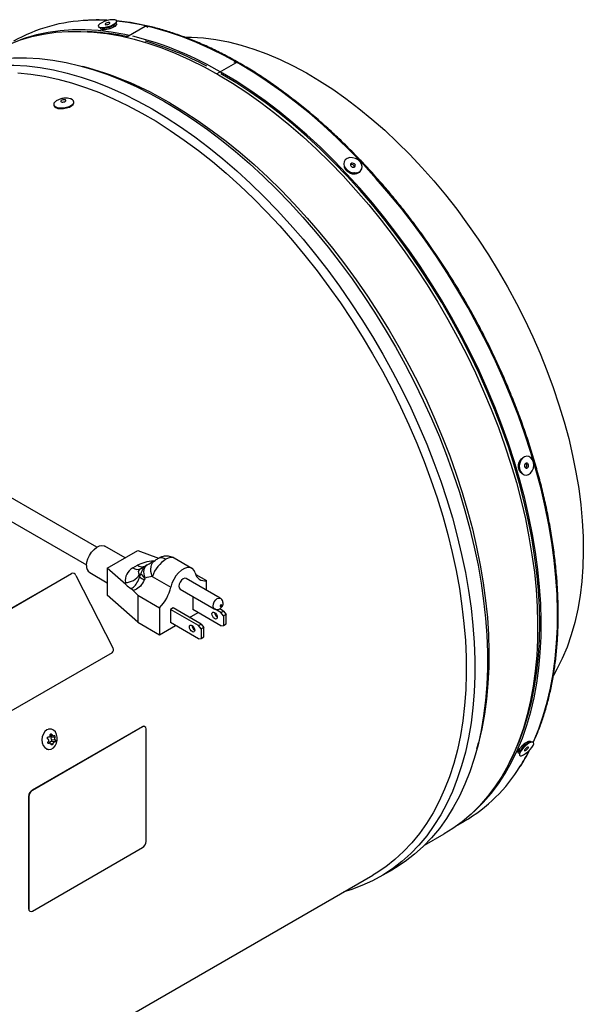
# Model space of a CAD drawing. Extents: x 5 to 297, y -3 to 205.
# Tile 13 of 31: x 98 to 129, y 41 to 96. Entities that reach past the tile are written whole.
import ezdxf

# ---------------------------------------------------------------- set-up
doc = ezdxf.new("R2010")
doc.units = 0
doc.layers.get('0').update_dxf_attribs({"linetype": 'CONTINUOUS'})

msp = doc.modelspace()

# ---------------------------------------------------------------- linework, layer by layer
at = {"color": 7, "linetype": 'CONTINUOUS'}
for p, q in [((102.791, 95.541), (102.952, 95.68)), ((102.867, 95.471), (102.835, 95.579)), ((102.904, 95.462), (102.874, 95.482)), ((103.545, 94.888), (104.611, 95.504)), ((104.782, 95.434), (104.611, 95.504)), ((101.64, 95.184), (101.359, 95.2)), ((102.108, 95.429), (102.318, 95.401)), ((102.26, 95.409), (102.292, 95.3)), ((102.288, 95.313), (102.267, 95.281)), ((108.644, 92.848), (109.686, 93.45)), ((109.686, 93.45), (109.595, 93.487)), ((109.686, 93.45), (109.688, 93.434)), ((101.463, 93.147), (101.129, 93.239)), ((108.946, 92.781), (108.845, 92.84)), ((99.491, 91.099), (99.497, 91.061)), ((100.625, 91.241), (100.619, 91.279)), ((116.095, 87.326), (116.203, 87.3)), ((101.902, 66.303), (89.191, 73.641)), ((88.619, 72.652), (101.331, 65.314)), ((125.694, 71.231), (125.602, 71.148)), ((103.5, 65.711), (102.364, 66.366)), ((102.492, 65.128), (104.209, 66.12)), ((104.209, 66.12), (105.369, 65.682)), ((107.234, 65.12), (106.243, 65.692)), ((102.492, 65.128), (102.492, 63.612)), ((103.533, 64.209), (102.492, 65.128)), ((103.931, 65.141), (104.187, 65.289)), ((104.359, 65.099), (104.721, 65.307)), ((92.698, 60.331), (100.477, 64.821)), ((92.706, 60.334), (100.484, 64.824)), ((100.477, 64.821), (100.496, 64.83)), ((100.477, 64.821), (100.484, 64.824)), ((100.504, 64.833), (100.496, 64.83)), ((100.733, 64.721), (102.811, 60.662)), ((101.507, 64.882), (102.492, 64.314)), ((104.378, 64.82), (104.285, 64.766)), ((104.285, 64.766), (104.305, 64.649)), ((105.015, 64.669), (106.051, 64.071)), ((107.444, 64.777), (108.047, 64.429)), ((103.533, 64.209), (103.514, 64.321)), ((108.823, 63.44), (106.904, 64.548)), ((108.047, 63.887), (108.047, 64.429)), ((104.209, 62.096), (102.492, 63.612)), ((103.945, 63.878), (103.811, 63.99)), ((104.209, 63.612), (105.421, 62.912)), ((104.209, 63.612), (104.209, 62.096)), ((106.565, 63.96), (108.484, 62.852)), ((107.29, 63.541), (107.29, 62.807)), ((105.421, 62.912), (105.421, 61.396)), ((106.179, 62.901), (106.027, 62.813)), ((106.027, 62.813), (106.027, 62.078)), ((107.593, 61.909), (106.027, 62.813)), ((107.744, 61.997), (106.179, 62.901)), ((107.103, 62.367), (107.578, 62.641)), ((108.855, 61.903), (107.29, 62.807)), ((108.855, 62.638), (108.499, 62.844)), ((109.007, 62.726), (108.788, 62.852)), ((108.855, 62.638), (109.007, 62.726)), ((109.007, 62.45), (108.855, 62.638)), ((109.007, 62.726), (109.159, 62.537)), ((109.159, 62.537), (109.007, 62.45)), ((109.007, 62.45), (109.007, 61.917)), ((109.159, 62.004), (109.159, 62.537)), ((104.209, 62.096), (105.421, 61.396)), ((105.421, 61.396), (106.315, 61.912)), ((107.593, 61.174), (106.027, 62.078)), ((107.593, 61.909), (107.744, 61.997)), ((107.744, 61.721), (107.593, 61.909)), ((107.744, 61.997), (107.896, 61.808)), ((107.896, 61.808), (107.744, 61.721)), ((107.896, 61.276), (107.896, 61.808)), ((108.855, 61.903), (109.007, 61.917)), ((109.007, 61.917), (109.159, 62.004)), ((107.744, 61.721), (107.744, 61.188)), ((107.744, 61.188), (107.896, 61.276)), ((107.593, 61.174), (107.744, 61.188)), ((102.757, 60.384), (94.979, 55.894)), ((104.451, 56.241), (98.289, 52.683)), ((104.461, 56.235), (98.299, 52.678)), ((99.328, 56.109), (99.211, 56.122)), ((99.298, 55.75), (99.458, 55.732)), ((104.451, 56.241), (104.461, 56.235)), ((104.604, 56.249), (104.594, 56.255)), ((104.663, 49.819), (104.663, 56.118)), ((99.299, 55.326), (99.165, 55.341)), ((99.192, 55.673), (99.215, 55.671)), ((99.529, 55.389), (99.325, 55.411)), ((99.353, 55.678), (99.556, 55.655)), ((99.369, 55.528), (99.571, 55.506)), ((123.196, 55.012), (123.284, 55.347)), ((126.078, 55.322), (126, 55.404)), ((126.223, 55.372), (126.023, 55.303)), ((126.059, 55.341), (126.075, 55.399)), ((99.094, 54.986), (99.202, 54.974)), ((125.565, 54.991), (125.642, 54.909)), ((125.665, 54.963), (125.584, 54.767)), ((125.01, 54.231), (125.136, 54.482)), ((98.289, 52.683), (98.299, 52.678)), ((98.087, 52.333), (98.097, 52.328)), ((98.087, 52.333), (98.087, 46.034)), ((98.097, 52.328), (98.097, 46.029)), ((122.126, 50.738), (122.482, 50.944)), ((120.252, 49.599), (121.356, 50.236)), ((98.299, 45.912), (104.461, 49.469)), ((117.781, 47.842), (118.488, 48.251)), ((68.855, 19.928), (117.356, 47.927)), ((98.087, 46.034), (98.097, 46.029)), ((98.146, 45.904), (98.157, 45.898))]:
    msp.add_line(p, q, dxfattribs=at)
at = {"color": 8, "linetype": 'CONTINUOUS'}
for p, q in [((99.299, 55.808), (99.391, 55.798)), ((99.174, 55.318), (99.243, 55.311)), ((99.194, 55.674), (99.206, 55.672)), ((99.339, 55.298), (99.444, 55.287))]:
    msp.add_line(p, q, dxfattribs=at)
at = {"color": 7, "linetype": 'CONTINUOUS', "flags": 128}
for points in [[(102.365, 95.442), (102.526, 95.478), (102.684, 95.531), (102.824, 95.596), (102.933, 95.665), (103, 95.732), (103.018, 95.791), (102.985, 95.835), (102.906, 95.862), (102.787, 95.867), (102.64, 95.85), (102.479, 95.813), (102.321, 95.761), (102.181, 95.696), (102.072, 95.627), (102.005, 95.56), (101.987, 95.501), (102.02, 95.457), (102.099, 95.43), (102.218, 95.425), (102.365, 95.442)], [(102.466, 95.592), (102.519, 95.604), (102.57, 95.624), (102.611, 95.646), (102.635, 95.669), (102.639, 95.688), (102.622, 95.701), (102.587, 95.705), (102.539, 95.7), (102.485, 95.687), (102.435, 95.668), (102.394, 95.646), (102.37, 95.623), (102.366, 95.604), (102.383, 95.591), (102.418, 95.587), (102.466, 95.592)], [(96.072, 94.033), (96.428, 94.227), (97.019, 94.503), (97.633, 94.735), (98.269, 94.922), (98.926, 95.063), (99.602, 95.159), (100.297, 95.21), (101.008, 95.214), (101.734, 95.173), (102.474, 95.085), (103.227, 94.953), (103.99, 94.775), (104.763, 94.552), (105.544, 94.284), (106.331, 93.973), (107.123, 93.618), (107.918, 93.221), (108.714, 92.781)], [(103.719, 94.988), (103.47, 95.042), (102.719, 95.174), (101.98, 95.261), (101.255, 95.302), (100.546, 95.298), (99.853, 95.248), (99.178, 95.152), (98.522, 95.011), (97.887, 94.825), (97.634, 94.735)], [(102.318, 95.401), (102.362, 95.398), (102.462, 95.408)], [(106.842, 94.89), (107.206, 94.886), (107.881, 94.844), (108.571, 94.756), (109.272, 94.623), (109.984, 94.443), (110.705, 94.219), (111.433, 93.951), (112.166, 93.639), (112.903, 93.283), (113.643, 92.885), (114.382, 92.446), (115.12, 91.967), (115.856, 91.448), (116.586, 90.892), (117.31, 90.298), (118.026, 89.67), (118.732, 89.007), (119.426, 88.312), (120.108, 87.586), (120.774, 86.832), (121.425, 86.049), (122.058, 85.242), (122.671, 84.411), (123.265, 83.558), (123.836, 82.685), (124.383, 81.795), (124.907, 80.889), (125.404, 79.97), (125.875, 79.039), (126.317, 78.099), (126.73, 77.152), (127.114, 76.201), (127.466, 75.246), (127.787, 74.291), (128.075, 73.338), (128.33, 72.389), (128.552, 71.446), (128.739, 70.512), (128.891, 69.588), (129.009, 68.677), (129.091, 67.781), (129.138, 66.901), (129.149, 66.041), (129.124, 65.201), (129.064, 64.385), (128.968, 63.593), (128.837, 62.828), (128.671, 62.091), (128.471, 61.385), (128.237, 60.71), (127.969, 60.068), (127.668, 59.461), (127.472, 59.114)], [(90.449, 90.787), (90.511, 90.847), (91.003, 91.291), (91.524, 91.692), (92.07, 92.051), (92.642, 92.367), (93.238, 92.639), (93.857, 92.867), (94.498, 93.049), (95.16, 93.187), (95.841, 93.28), (96.539, 93.326), (97.254, 93.327), (97.985, 93.283), (98.729, 93.192), (99.485, 93.057), (100.252, 92.876), (101.029, 92.65), (101.813, 92.38), (102.604, 92.067), (103.399, 91.71), (104.197, 91.31), (104.997, 90.869)], [(92.919, 92.543), (93.349, 92.775), (93.945, 93.047), (94.565, 93.275), (95.205, 93.458), (95.867, 93.595), (96.548, 93.688), (97.246, 93.734), (97.962, 93.736), (98.692, 93.691), (99.436, 93.601), (100.192, 93.465), (100.96, 93.284), (101.736, 93.059), (102.52, 92.789), (103.311, 92.475), (104.106, 92.118), (104.904, 91.718), (105.704, 91.277)], [(97.483, 92.883), (98.217, 92.811), (98.964, 92.695), (99.722, 92.533), (100.491, 92.326), (101.267, 92.075), (102.051, 91.779), (102.839, 91.44), (103.632, 91.059), (104.426, 90.635), (105.221, 90.171), (106.016, 89.666), (106.807, 89.122), (107.594, 88.539), (108.376, 87.92), (109.151, 87.265), (109.916, 86.576), (110.672, 85.853), (111.415, 85.098), (112.146, 84.314), (112.861, 83.501), (113.561, 82.66), (114.243, 81.795), (114.906, 80.905), (115.549, 79.994), (116.171, 79.063), (116.77, 78.113), (117.345, 77.147), (117.895, 76.166), (118.419, 75.173), (118.916, 74.17), (119.385, 73.157), (119.825, 72.139), (120.235, 71.115), (120.614, 70.089), (120.962, 69.063), (121.278, 68.038), (121.56, 67.017), (121.81, 66.001), (122.026, 64.992), (122.208, 63.994), (122.355, 63.006), (122.467, 62.033), (122.544, 61.074), (122.585, 60.133), (122.592, 59.212), (122.563, 58.311), (122.499, 57.433), (122.399, 56.579), (122.265, 55.752), (122.096, 54.952), (121.892, 54.182), (121.655, 53.443), (121.384, 52.736), (121.08, 52.063), (120.743, 51.425), (120.375, 50.824), (119.976, 50.26), (119.547, 49.735), (119.089, 49.249), (118.602, 48.804), (118.087, 48.401), (117.547, 48.04), (117.356, 47.927)], [(108.714, 92.781), (109.511, 92.301), (110.305, 91.781), (111.097, 91.221), (111.884, 90.624), (112.665, 89.99), (113.438, 89.321), (114.201, 88.617), (114.954, 87.881), (115.694, 87.114), (116.42, 86.316), (117.132, 85.491), (117.826, 84.639), (118.502, 83.762), (119.159, 82.862), (119.795, 81.941), (120.409, 81.001), (121, 80.042), (121.566, 79.069), (122.107, 78.081), (122.622, 77.081), (123.108, 76.072), (123.567, 75.055), (123.995, 74.032), (124.394, 73.005), (124.761, 71.977), (125.096, 70.949), (125.399, 69.923), (125.669, 68.902), (125.905, 67.887), (126.107, 66.88), (126.274, 65.884), (126.407, 64.901), (126.504, 63.931), (126.566, 62.978), (126.593, 62.044), (126.584, 61.129), (126.539, 60.236), (126.46, 59.366), (126.345, 58.522), (126.195, 57.706), (126.01, 56.917), (125.791, 56.159), (125.538, 55.433), (125.252, 54.74), (124.933, 54.081), (124.581, 53.458), (124.198, 52.872), (123.785, 52.325), (123.341, 51.817), (122.869, 51.349), (122.368, 50.922), (121.84, 50.538), (121.356, 50.236)], [(122.745, 51.237), (123.073, 51.524), (123.545, 51.991), (123.987, 52.498), (124.4, 53.045), (124.782, 53.629), (125.133, 54.251), (125.451, 54.908), (125.737, 55.6), (125.99, 56.325), (126.208, 57.081), (126.392, 57.868), (126.542, 58.684), (126.657, 59.526), (126.737, 60.393), (126.781, 61.285), (126.79, 62.198), (126.763, 63.131), (126.701, 64.082), (126.604, 65.049), (126.472, 66.031), (126.305, 67.025), (126.103, 68.029), (125.868, 69.042), (125.598, 70.062), (125.296, 71.085), (124.961, 72.111), (124.595, 73.138), (124.197, 74.162), (123.77, 75.183), (123.312, 76.198), (122.827, 77.206), (122.313, 78.203), (121.773, 79.189), (121.208, 80.161), (120.618, 81.117), (120.005, 82.056), (119.371, 82.975), (118.715, 83.873), (118.04, 84.748), (117.347, 85.599), (116.638, 86.422), (115.913, 87.218), (115.174, 87.984), (114.423, 88.719), (113.661, 89.421), (112.889, 90.089), (112.11, 90.722), (111.325, 91.318), (110.535, 91.876), (109.741, 92.395), (108.946, 92.875)], [(125.136, 54.482), (125.28, 54.777), (125.577, 55.46), (125.841, 56.177), (126.07, 56.926), (126.265, 57.707), (126.424, 58.516), (126.549, 59.353), (126.638, 60.217), (126.692, 61.104), (126.71, 62.014), (126.692, 62.945), (126.638, 63.894), (126.549, 64.86), (126.424, 65.842), (126.265, 66.836), (126.07, 67.841), (125.841, 68.855), (125.577, 69.876), (125.28, 70.901), (124.951, 71.93), (124.589, 72.959), (124.195, 73.987), (123.771, 75.011), (123.317, 76.03), (122.834, 77.041), (122.324, 78.042), (121.786, 79.032), (121.222, 80.009), (120.634, 80.969), (120.022, 81.912), (119.388, 82.836), (118.732, 83.739), (118.057, 84.618), (117.364, 85.473), (116.654, 86.301), (115.928, 87.1), (115.188, 87.87), (114.436, 88.609), (113.672, 89.314), (112.899, 89.985), (112.118, 90.621), (111.331, 91.219), (110.539, 91.78), (109.743, 92.301), (108.946, 92.781)], [(99.618, 91.299), (99.572, 91.263), (99.506, 91.184), (99.49, 91.104), (99.523, 91.033), (99.604, 90.975), (99.725, 90.936), (99.875, 90.92), (100.041, 90.927), (100.208, 90.958), (100.362, 91.01), (100.488, 91.077), (100.576, 91.154), (100.618, 91.235), (100.609, 91.311), (100.552, 91.376), (100.45, 91.425), (100.438, 91.429)], [(99.497, 91.061), (99.529, 90.995), (99.61, 90.937), (99.731, 90.898), (99.881, 90.882), (100.047, 90.889), (100.214, 90.92), (100.368, 90.972), (100.494, 91.039), (100.582, 91.116), (100.624, 91.197), (100.625, 91.241)], [(100.059, 91.382), (100.004, 91.375), (99.953, 91.358), (99.915, 91.335), (99.895, 91.309), (99.897, 91.283), (99.919, 91.263), (99.959, 91.25), (100.01, 91.248), (100.065, 91.255), (100.116, 91.272), (100.154, 91.295), (100.174, 91.321), (100.173, 91.347), (100.15, 91.367), (100.111, 91.379), (100.059, 91.382)], [(105.704, 91.277), (106.504, 90.795), (107.302, 90.273), (108.097, 89.712), (108.887, 89.113), (109.672, 88.477), (110.448, 87.807), (111.215, 87.102), (111.972, 86.364), (112.716, 85.595), (113.446, 84.797), (114.161, 83.97), (114.86, 83.116), (115.541, 82.238), (116.202, 81.337), (116.843, 80.414), (117.462, 79.471), (118.058, 78.511), (118.63, 77.535), (119.177, 76.545), (119.697, 75.543), (120.19, 74.53), (120.654, 73.51), (121.09, 72.484), (121.495, 71.453), (121.869, 70.421), (122.211, 69.388), (122.522, 68.357), (122.799, 67.331), (123.043, 66.31), (123.253, 65.297), (123.428, 64.295), (123.569, 63.304), (123.675, 62.327), (123.746, 61.366), (123.781, 60.423), (123.781, 59.499), (123.746, 58.597), (123.675, 57.717), (123.569, 56.863), (123.428, 56.035), (123.253, 55.235), (123.043, 54.464), (122.799, 53.725), (122.522, 53.019), (122.211, 52.346), (121.869, 51.709), (121.495, 51.109), (121.09, 50.546), (120.654, 50.022), (120.19, 49.538), (119.697, 49.095), (119.177, 48.693), (118.63, 48.334), (118.488, 48.251)], [(105.987, 91.207), (106.783, 90.727), (107.578, 90.206), (108.37, 89.647), (109.157, 89.05), (109.938, 88.416), (110.71, 87.746), (111.474, 87.043), (112.226, 86.307), (112.967, 85.539), (113.693, 84.742), (114.404, 83.916), (115.098, 83.065), (115.775, 82.188), (116.432, 81.288), (117.068, 80.367), (117.682, 79.426), (118.273, 78.468), (118.839, 77.494), (119.38, 76.506), (119.894, 75.507), (120.381, 74.498), (120.839, 73.481), (121.268, 72.458), (121.666, 71.431), (122.033, 70.403), (122.369, 69.374), (122.672, 68.349), (122.941, 67.327), (123.177, 66.312), (123.379, 65.306), (123.547, 64.31), (123.679, 63.326), (123.777, 62.357), (123.839, 61.404), (123.865, 60.469), (123.856, 59.554), (123.812, 58.661), (123.732, 57.792), (123.617, 56.948), (123.467, 56.131), (123.284, 55.347)], [(104.997, 90.869), (105.797, 90.387), (106.595, 89.864), (107.39, 89.303), (108.18, 88.705), (108.965, 88.069), (109.741, 87.398), (110.508, 86.693), (111.264, 85.956), (112.009, 85.187), (112.739, 84.388), (113.454, 83.562), (114.153, 82.708), (114.834, 81.83), (115.495, 80.928), (116.136, 80.005), (116.755, 79.063), (117.351, 78.103), (117.923, 77.127), (118.47, 76.137), (118.99, 75.134), (119.483, 74.122), (119.947, 73.102), (120.382, 72.075), (120.788, 71.045), (121.162, 70.012), (121.504, 68.98), (121.815, 67.949), (122.092, 66.923), (122.336, 65.902), (122.546, 64.889), (122.721, 63.887), (122.862, 62.896), (122.968, 61.919), (123.039, 60.958), (123.074, 60.015), (123.074, 59.091), (123.039, 58.188), (122.968, 57.309), (122.862, 56.454), (122.721, 55.626), (122.546, 54.826), (122.336, 54.056), (122.092, 53.317), (121.815, 52.611), (121.504, 51.938), (121.162, 51.301), (120.788, 50.7), (120.382, 50.138), (119.947, 49.614), (119.483, 49.13), (118.99, 48.687), (118.47, 48.285), (117.923, 47.926), (117.351, 47.61), (116.755, 47.338), (116.136, 47.111), (115.732, 46.99)], [(116.112, 87.33), (116.272, 87.287), (116.43, 87.286), (116.571, 87.326), (116.679, 87.404), (116.746, 87.512), (116.764, 87.639), (116.732, 87.774), (116.652, 87.902), (116.533, 88.011), (116.386, 88.091), (116.226, 88.134), (116.068, 88.135), (115.927, 88.095), (115.819, 88.017), (115.752, 87.909), (115.734, 87.781), (115.766, 87.647), (115.846, 87.519), (115.965, 87.41), (116.112, 87.33)], [(116.212, 87.609), (116.266, 87.596), (116.317, 87.601), (116.357, 87.623), (116.382, 87.657), (116.385, 87.7), (116.369, 87.745), (116.333, 87.784), (116.286, 87.812), (116.232, 87.824), (116.181, 87.819), (116.14, 87.798), (116.116, 87.763), (116.112, 87.72), (116.129, 87.676), (116.164, 87.637), (116.212, 87.609)], [(115.971, 87.405), (115.994, 87.385), (116.095, 87.326)], [(125.724, 70.431), (125.836, 70.36), (125.961, 70.34), (126.086, 70.372), (126.201, 70.453), (126.292, 70.575), (126.352, 70.727), (126.375, 70.893), (126.358, 71.057), (126.302, 71.203), (126.215, 71.317), (126.103, 71.388), (125.978, 71.409), (125.852, 71.377), (125.738, 71.296), (125.646, 71.173), (125.586, 71.022), (125.564, 70.856), (125.581, 70.692), (125.636, 70.545), (125.724, 70.431)], [(125.904, 70.756), (125.942, 70.735), (125.984, 70.734), (126.024, 70.755), (126.055, 70.795), (126.074, 70.846), (126.076, 70.901), (126.063, 70.953), (126.035, 70.992), (125.997, 71.014), (125.955, 71.014), (125.915, 70.993), (125.883, 70.954), (125.865, 70.903), (125.862, 70.847), (125.876, 70.796), (125.904, 70.756)], [(101.33, 65.274), (101.349, 65.459), (101.405, 65.655), (101.494, 65.848), (101.611, 66.027), (101.749, 66.181), (101.898, 66.301), (102.05, 66.377), (102.194, 66.406), (102.322, 66.386), (102.364, 66.366)], [(104.611, 64.576), (104.576, 64.697), (104.555, 64.814), (104.548, 64.925), (104.555, 65.028), (104.577, 65.119), (104.612, 65.198), (104.661, 65.261), (104.721, 65.307)], [(105.015, 64.669), (104.967, 64.806), (104.939, 64.945), (104.93, 65.079), (104.941, 65.206), (104.972, 65.322), (105.022, 65.423), (105.089, 65.506), (105.172, 65.568)], [(107.417, 64.859), (107.355, 65.003), (107.257, 65.105), (107.131, 65.159), (106.981, 65.162), (106.818, 65.113), (106.65, 65.016), (106.487, 64.876), (106.338, 64.701), (106.211, 64.501), (106.113, 64.287), (106.051, 64.071)], [(106.904, 64.548), (106.826, 64.563), (106.734, 64.531), (106.642, 64.457), (106.565, 64.352), (106.513, 64.232), (106.494, 64.115), (106.513, 64.02), (106.565, 63.96), (106.565, 63.96)], [(108.893, 63.051), (108.89, 63.066), (108.882, 63.076), (108.87, 63.078), (108.855, 63.073), (108.841, 63.061), (108.829, 63.045), (108.82, 63.026), (108.818, 63.007), (108.82, 62.992), (108.829, 62.983), (108.841, 62.98), (108.855, 62.985), (108.87, 62.997), (108.882, 63.014), (108.89, 63.033), (108.893, 63.051)], [(108.35, 62.562), (108.362, 62.623), (108.395, 62.661), (108.444, 62.67), (108.502, 62.65), (108.56, 62.603), (108.609, 62.537), (108.642, 62.461), (108.653, 62.387), (108.642, 62.327), (108.609, 62.289), (108.56, 62.28), (108.502, 62.3), (108.444, 62.347), (108.395, 62.413), (108.362, 62.489), (108.35, 62.562)], [(107.088, 61.834), (107.099, 61.894), (107.132, 61.932), (107.181, 61.941), (107.239, 61.921), (107.297, 61.874), (107.346, 61.808), (107.379, 61.732), (107.391, 61.659), (107.379, 61.598), (107.346, 61.56), (107.297, 61.551), (107.239, 61.571), (107.181, 61.618), (107.132, 61.684), (107.099, 61.76), (107.088, 61.834)], [(99.693, 55.654), (99.656, 55.814), (99.585, 55.949), (99.486, 56.049), (99.367, 56.103), (99.239, 56.107), (99.113, 56.061), (99.001, 55.969), (98.912, 55.839), (98.855, 55.683), (98.834, 55.514), (98.851, 55.347), (98.905, 55.198), (98.991, 55.079), (99.102, 55.001), (99.227, 54.972), (99.355, 54.993), (99.475, 55.063), (99.577, 55.175), (99.651, 55.32), (99.691, 55.484), (99.693, 55.654)], [(125.571, 54.645), (125.614, 54.614), (125.692, 54.621), (125.797, 54.665), (125.919, 54.742), (126.046, 54.843), (126.165, 54.961), (126.265, 55.082), (126.337, 55.195), (126.372, 55.289), (126.368, 55.355), (126.324, 55.386), (126.246, 55.38), (126.141, 55.336), (126.019, 55.259), (125.893, 55.157), (125.773, 55.04), (125.673, 54.919), (125.602, 54.805), (125.567, 54.711), (125.571, 54.645)], [(125.863, 54.906), (125.879, 54.897), (125.909, 54.904), (125.947, 54.925), (125.99, 54.959), (126.029, 54.998), (126.059, 55.038), (126.075, 55.072), (126.075, 55.095), (126.06, 55.104), (126.03, 55.097), (125.991, 55.075), (125.949, 55.042), (125.91, 55.003), (125.88, 54.963), (125.863, 54.929), (125.863, 54.906)]]:
    msp.add_lwpolyline(points, dxfattribs=at)
at = {"color": 8, "linetype": 'CONTINUOUS', "flags": 128}
for points in [[(109.866, 93.405), (109.071, 93.844), (108.277, 94.24), (107.487, 94.595), (106.702, 94.905), (105.923, 95.172), (105.151, 95.395), (104.389, 95.572), (103.638, 95.705), (103.018, 95.781)], [(126.344, 55.379), (126.371, 55.439), (126.656, 56.131), (126.909, 56.856), (127.127, 57.612), (127.312, 58.399), (127.461, 59.214), (127.576, 60.056), (127.656, 60.924), (127.7, 61.815), (127.709, 62.728), (127.682, 63.661), (127.62, 64.612), (127.523, 65.58), (127.391, 66.561), (127.224, 67.556), (127.022, 68.56), (126.787, 69.573), (126.518, 70.592), (126.215, 71.616), (125.881, 72.642), (125.514, 73.668), (125.117, 74.693), (124.689, 75.714), (124.232, 76.729), (123.746, 77.736), (123.232, 78.734), (122.693, 79.72), (122.127, 80.692), (121.538, 81.648), (120.925, 82.587), (120.29, 83.506), (119.634, 84.404), (118.959, 85.279), (118.266, 86.129), (117.557, 86.953), (116.832, 87.749), (116.093, 88.515), (115.342, 89.25), (114.58, 89.952), (113.809, 90.62), (113.03, 91.252), (112.244, 91.848), (111.454, 92.407), (110.661, 92.926), (109.866, 93.405)], [(108.484, 62.852), (108.484, 62.852), (108.432, 62.912), (108.414, 63.007), (108.432, 63.124), (108.484, 63.244), (108.562, 63.349), (108.653, 63.423), (108.745, 63.455), (108.823, 63.44), (108.824, 63.439)]]:
    msp.add_lwpolyline(points, dxfattribs=at)
at = {"color": 7, "linetype": 'CONTINUOUS'}
for centre, radius, start, end in [((101.693, 86.845), 8.986, 91.8247, 119.6433), ((102.366, 96.117), 0.716, 277.7708, 306.4286), ((100.878, 82.266), 12.941, 77.8738, 86.6242), ((99.449, 76.928), 18.561, 59.2235, 76.0402), ((99.426, 76.898), 18.507, 62.1957, 73.7393), ((96.149, 74.51), 19.38, 59.4952, 74.0871), ((116.192, 87.584), 0.161, 11.6395, 119.6789), ((125.943, 70.877), 0.388, 155.2414, 193.4543), ((125.832, 70.888), 0.16, 300.0033, 48.6925), ((105.522, 65.275), 0.431, 54.3818, 114.314), ((101.739, 65.223), 0.413, 172.8913, 235.7966), ((104.182, 65.492), 0.431, 234.3818, 294.314), ((104.438, 65.639), 0.431, 234.3818, 294.314), ((105.091, 64.683), 0.726, 120.6659, 169.1378), ((100.56, 64.654), 0.186, 21.2032, 113.9207), ((103.485, 65.262), 0.941, 271.7639, 328.238), ((105.041, 65.439), 1.08, 227.0598, 243.7654), ((105.024, 65.205), 0.752, 210.8401, 236.7204), ((107.947, 64.958), 0.539, 190.5485, 280.755), ((103.744, 64.575), 2.361, 315.2391, 347.6614), ((108.82, 62.659), 0.319, 181.6006, 238.3941), ((107.56, 61.931), 0.321, 181.8666, 238.1281), ((102.633, 60.553), 0.209, 306.416, 31.5285), ((99.286, 55.723), 0.0806, 325.8621, 14.0725), ((104.535, 56.124), 0.144, 65.6929, 125.6176), ((104.54, 56.138), 0.125, 350.786, 129.2033), ((99.325, 55.329), 0.0819, 90.3302, 178.3518), ((99.442, 55.612), 0.111, 143.307, 228.5799), ((99.326, 55.475), 0.0687, 287.3122, 51.5192), ((126.289, 54.663), 0.692, 112.5948, 154.3062), ((117.837, 58.809), 9.134, 300.572, 328.4075), ((98.526, 52.314), 0.439, 122.6055, 177.3945), ((98.536, 52.308), 0.439, 122.6055, 177.3945), ((104.225, 49.839), 0.439, 302.6055, 357.3945), ((98.223, 46.017), 0.137, 172.7442, 235.9436), ((98.221, 46.009), 0.125, 170.786, 309.2033)]:
    msp.add_arc(centre, radius, start, end, dxfattribs=at)
at = {"color": 8, "linetype": 'CONTINUOUS'}
for centre, radius, start, end in [((101.891, 84.754), 11.083, 86.8359, 92.5028), ((116.151, 59.96), 11.174, 327.9072, 333.1541)]:
    msp.add_arc(centre, radius, start, end, dxfattribs=at)
at = {"color": 7, "linetype": 'CONTINUOUS'}
for centre, major_axis, ratio, start_param, end_param in [((105.243, 65.609), (0.143, 0.082), 0.00007, 0.785358, 2.09457), ((105.243, 65.609), (0.143, 0.082), 0.00007, 0.351804, 0.785358), ((105.243, 65.609), (0.143, 0.082), 0.00007, 5.75933, 6.269764), ((105.466, 64.048), (1.927, -0.643), 0.587555, 2.661327, 3.446725), ((104.029, 64.908), (2.286, 1.32), 0.00007, 5.019848, 5.236163), ((105.672, 64.867), (0.593, 0.81), 0.490505, 0.838695, 2.147907), ((105.466, 64.748), (1.24, -0.189), 0.354373, 2.724857, 3.510255), ((105.247, 63.519), (0.38, 2.372), 0.504193, 1.073207, 1.156709), ((106.019, 63.264), (-1.132, 1.631), 0.640644, 0.326917, 0.410419), ((104.457, 64.166), (1.904, 0.525), 0.181243, 1.223845, 1.44016), ((103.533, 64.909), (-0.945, 1.091), 0.34132, 1.94617, 2.223835), ((105.515, 63.555), (3.77, -3.509), 0.167797, 4.443335, 4.518074)]:
    msp.add_ellipse(centre, major_axis=major_axis, ratio=ratio, start_param=start_param, end_param=end_param, dxfattribs=at)
at = {"color": 8, "linetype": 'CONTINUOUS'}
for centre, major_axis, ratio, start_param, end_param in [((105.672, 64.867), (0.593, 0.81), 0.490505, 0.053378, 0.838695), ((106.08, 64.403), (2.246, -0.459), 0.461675, 2.113497, 2.661361)]:
    msp.add_ellipse(centre, major_axis=major_axis, ratio=ratio, start_param=start_param, end_param=end_param, dxfattribs=at)
at = {"color": 7, "linetype": 'CONTINUOUS'}
for points, knots in [([(102.54, 95.826), (102.432, 95.833), (102.092, 95.854), (101.727, 95.855), (101.476, 95.837), (101.445, 95.835)], [0, 0, 0, 0, 0.292881, 0.914382, 1, 1, 1, 1]), ([(102.941, 95.671), (102.958, 95.667), (103.008, 95.656), (103.026, 95.608), (102.986, 95.537), (102.881, 95.458), (102.726, 95.386), (102.547, 95.331), (102.371, 95.301), (102.223, 95.299), (102.132, 95.326), (102.098, 95.37), (102.127, 95.409), (102.139, 95.425)], [0, 0, 0, 0, 0.047367, 0.145775, 0.244246, 0.342742, 0.440987, 0.539259, 0.637756, 0.736397, 0.835041, 0.933538, 1, 1, 1, 1]), ([(102.951, 95.486), (102.956, 95.492), (102.97, 95.508), (102.966, 95.529), (102.952, 95.552), (102.917, 95.567), (102.879, 95.576), (102.846, 95.575), (102.837, 95.574)], [0, 0, 0, 0, 0.108039, 0.295565, 0.491689, 0.696458, 0.909916, 1, 1, 1, 1]), ([(102.964, 95.506), (102.958, 95.516), (102.943, 95.538), (102.895, 95.552), (102.852, 95.551), (102.844, 95.551)], [0, 0, 0, 0, 0.3859812, 0.878138, 1, 1, 1, 1]), ([(126.35, 55.368), (126.399, 55.472), (126.547, 55.786), (126.762, 56.345), (126.996, 57.042), (127.199, 57.768), (127.37, 58.521), (127.511, 59.3), (127.619, 60.103), (127.696, 60.928), (127.74, 61.775), (127.753, 62.642), (127.733, 63.526), (127.682, 64.427), (127.598, 65.343), (127.483, 66.272), (127.337, 67.213), (127.159, 68.163), (126.95, 69.122), (126.711, 70.088), (126.441, 71.058), (126.142, 72.031), (125.814, 73.006), (125.458, 73.98), (125.073, 74.952), (124.662, 75.921), (124.224, 76.883), (123.76, 77.839), (123.272, 78.785), (122.759, 79.721), (122.224, 80.644), (121.666, 81.554), (121.088, 82.447), (120.489, 83.324), (119.872, 84.182), (119.237, 85.019), (118.584, 85.835), (117.917, 86.627), (117.235, 87.395), (116.539, 88.136), (115.832, 88.851), (115.114, 89.536), (114.387, 90.192), (113.651, 90.816), (112.909, 91.409), (112.161, 91.968), (111.409, 92.493), (110.665, 92.976), (110.039, 93.352), (109.412, 93.706), (108.775, 94.041), (108.021, 94.402), (107.27, 94.723), (106.523, 95.006), (105.782, 95.249), (105.049, 95.451), (104.324, 95.612), (103.643, 95.73), (103.209, 95.774), (103.01, 95.794)], [0, 0, 0, 0, 0.008762, 0.026653, 0.044552, 0.062457, 0.080366, 0.09828, 0.116195, 0.134113, 0.152031, 0.16995, 0.187869, 0.205787, 0.223704, 0.241621, 0.259537, 0.277452, 0.295366, 0.313279, 0.331191, 0.349102, 0.367012, 0.384922, 0.402831, 0.42074, 0.438648, 0.456556, 0.474463, 0.492371, 0.510278, 0.528186, 0.546093, 0.564001, 0.581909, 0.599818, 0.617727, 0.635636, 0.653546, 0.671457, 0.689369, 0.707282, 0.725195, 0.74311, 0.761026, 0.778943, 0.796861, 0.81478, 0.831947, 0.841381, 0.859301, 0.877222, 0.895144, 0.913065, 0.930985, 0.948903, 0.966818, 0.984728, 1, 1, 1, 1]), ([(102.268, 95.383), (102.26, 95.378), (102.236, 95.362), (102.219, 95.338), (102.206, 95.314), (102.211, 95.304), (102.213, 95.301)], [0, 0, 0, 0, 0.158582, 0.490215, 0.834685, 1, 1, 1, 1]), ([(102.271, 95.37), (102.266, 95.367), (102.235, 95.346), (102.216, 95.323), (102.217, 95.309), (102.217, 95.308)], [0, 0, 0, 0, 0.1563975, 0.9703307, 1, 1, 1, 1]), ([(100.127, 91.466), (100.083, 91.462), (99.971, 91.453), (99.805, 91.402), (99.68, 91.347), (99.628, 91.304), (99.622, 91.3)], [0, 0, 0, 0, 0.244949, 0.625361, 0.961261, 1, 1, 1, 1]), ([(100.434, 91.429), (100.43, 91.431), (100.377, 91.451), (100.274, 91.465), (100.175, 91.466), (100.127, 91.466)], [0, 0, 0, 0, 0.045553, 0.540919, 1, 1, 1, 1]), ([(116.632, 87.371), (116.632, 87.369), (116.618, 87.322), (116.531, 87.259), (116.382, 87.208), (116.202, 87.219), (116.027, 87.287), (115.883, 87.399), (115.792, 87.527), (115.782, 87.609), (115.778, 87.642)], [0, 0, 0, 0, 0.006325, 0.155125, 0.303546, 0.452008, 0.60081, 0.749829, 0.898852, 1, 1, 1, 1]), ([(115.824, 87.551), (115.825, 87.543), (115.829, 87.513), (115.859, 87.454), (115.897, 87.408), (115.918, 87.383)], [0, 0, 0, 0, 0.134644, 0.526274, 1, 1, 1, 1]), ([(116.329, 87.284), (116.315, 87.278), (116.273, 87.261), (116.185, 87.262), (116.081, 87.288), (115.984, 87.342), (115.912, 87.415), (115.871, 87.473), (115.867, 87.503), (115.867, 87.504)], [0, 0, 0, 0, 0.089602, 0.27043, 0.451267, 0.63211, 0.812942, 0.993765, 1, 1, 1, 1]), ([(116.167, 87.243), (116.182, 87.239), (116.243, 87.223), (116.347, 87.228), (116.443, 87.255), (116.477, 87.288), (116.487, 87.297)], [0, 0, 0, 0, 0.123378, 0.513385, 0.865856, 1, 1, 1, 1]), ([(125.722, 70.425), (125.682, 70.454), (125.604, 70.512), (125.53, 70.668), (125.506, 70.85), (125.534, 71.036), (125.602, 71.168), (125.674, 71.251), (125.717, 71.279), (125.738, 71.293)], [0, 0, 0, 0, 0.165115, 0.332244, 0.499378, 0.666263, 0.832803, 0.916986, 1, 1, 1, 1]), ([(125.517, 70.789), (125.521, 70.762), (125.53, 70.705), (125.563, 70.63), (125.601, 70.571), (125.631, 70.544), (125.644, 70.534)], [0, 0, 0, 0, 0.264216, 0.545148, 0.814568, 1, 1, 1, 1]), ([(125.6, 70.651), (125.586, 70.667), (125.553, 70.707), (125.529, 70.768), (125.527, 70.81), (125.527, 70.816)], [0, 0, 0, 0, 0.374723, 0.910254, 1, 1, 1, 1]), ([(106.241, 65.689), (106.226, 65.699), (106.168, 65.737), (106.056, 65.775), (105.918, 65.804), (105.79, 65.809), (105.676, 65.798), (105.58, 65.775), (105.504, 65.749), (105.448, 65.725), (105.414, 65.707), (105.396, 65.697), (105.39, 65.694), (105.388, 65.693), (105.388, 65.693), (105.387, 65.692), (105.386, 65.692), (105.385, 65.691), (105.379, 65.687), (105.376, 65.686)], [0, 0, 0, 0, 0.057919, 0.219396, 0.367903, 0.503136, 0.623984, 0.728575, 0.814358, 0.878526, 0.91934, 0.938577, 0.941485, 0.94312, 0.944717, 0.947238, 0.952908, 0.976928, 1, 1, 1, 1]), ([(103.811, 63.99), (103.823, 63.993), (103.876, 64.008), (104.011, 64.101), (104.179, 64.313), (104.26, 64.529), (104.305, 64.649)], [0, 0, 0, 0, 0.04305, 0.192575, 0.555364, 1, 1, 1, 1]), ([(104.564, 64.471), (104.5, 64.35), (104.381, 64.123), (104.132, 63.939), (103.981, 63.89), (103.945, 63.878)], [0, 0, 0, 0, 0.460837, 0.8680691, 1, 1, 1, 1]), ([(108.486, 62.855), (108.495, 62.849), (108.534, 62.821), (108.616, 62.807), (108.715, 62.816), (108.804, 62.854), (108.881, 62.917), (108.943, 63.005), (108.973, 63.094), (108.976, 63.15), (108.977, 63.168)], [0, 0, 0, 0, 0.046861, 0.202501, 0.339919, 0.471306, 0.607167, 0.760875, 0.922883, 1, 1, 1, 1]), ([(108.977, 63.168), (108.973, 63.205), (108.966, 63.277), (108.911, 63.375), (108.853, 63.417), (108.824, 63.438)], [0, 0, 0, 0, 0.341139, 0.672503, 1, 1, 1, 1]), ([(99.206, 55.672), (99.215, 55.671), (99.235, 55.669), (99.262, 55.678), (99.283, 55.697), (99.296, 55.723), (99.3, 55.75), (99.298, 55.766), (99.297, 55.773)], [0, 0, 0, 0, 0.1829561, 0.3663962, 0.5428594, 0.7143915, 0.8872098, 1, 1, 1, 1]), ([(99.297, 55.773), (99.296, 55.781), (99.295, 55.795), (99.3, 55.816), (99.31, 55.831), (99.324, 55.841), (99.341, 55.843), (99.358, 55.838), (99.373, 55.826), (99.384, 55.812), (99.389, 55.802), (99.391, 55.798)], [0, 0, 0, 0, 0.122276, 0.244818, 0.364362, 0.479063, 0.590245, 0.700743, 0.813481, 0.930386, 1, 1, 1, 1]), ([(99.391, 55.798), (99.395, 55.788), (99.405, 55.768), (99.425, 55.746), (99.447, 55.733), (99.469, 55.731), (99.486, 55.737), (99.494, 55.746), (99.498, 55.749)], [0, 0, 0, 0, 0.182968, 0.366407, 0.54287, 0.714402, 0.88722, 1, 1, 1, 1]), ([(99.498, 55.749), (99.501, 55.753), (99.509, 55.76), (99.522, 55.762), (99.536, 55.756), (99.547, 55.743), (99.556, 55.726), (99.562, 55.706), (99.563, 55.685), (99.56, 55.668), (99.557, 55.659), (99.556, 55.655)], [0, 0, 0, 0, 0.122265, 0.244806, 0.364351, 0.479052, 0.590235, 0.700732, 0.81347, 0.930375, 1, 1, 1, 1]), ([(99.17, 55.554), (99.164, 55.558), (99.152, 55.566), (99.141, 55.585), (99.135, 55.607), (99.137, 55.628), (99.145, 55.647), (99.158, 55.662), (99.175, 55.672), (99.192, 55.675), (99.202, 55.673), (99.206, 55.672)], [0, 0, 0, 0, 0.122178, 0.244722, 0.364269, 0.478974, 0.590158, 0.700655, 0.81339, 0.930292, 1, 1, 1, 1]), ([(99.243, 55.311), (99.237, 55.307), (99.224, 55.301), (99.204, 55.3), (99.186, 55.306), (99.172, 55.319), (99.164, 55.336), (99.162, 55.355), (99.167, 55.376), (99.175, 55.393), (99.183, 55.401), (99.185, 55.404)], [0, 0, 0, 0, 0.122265, 0.244806, 0.364351, 0.479052, 0.590235, 0.700732, 0.81347, 0.930375, 1, 1, 1, 1]), ([(99.185, 55.404), (99.192, 55.413), (99.206, 55.43), (99.216, 55.461), (99.215, 55.493), (99.205, 55.522), (99.188, 55.542), (99.175, 55.55), (99.17, 55.554)], [0, 0, 0, 0, 0.182928, 0.36637, 0.542835, 0.714367, 0.887185, 1, 1, 1, 1]), ([(99.35, 55.262), (99.349, 55.271), (99.347, 55.29), (99.333, 55.312), (99.312, 55.325), (99.287, 55.327), (99.263, 55.322), (99.249, 55.314), (99.243, 55.311)], [0, 0, 0, 0, 0.182968, 0.366407, 0.54287, 0.714402, 0.88722, 1, 1, 1, 1]), ([(99.444, 55.287), (99.442, 55.279), (99.438, 55.265), (99.426, 55.245), (99.411, 55.23), (99.395, 55.221), (99.38, 55.219), (99.366, 55.224), (99.356, 55.235), (99.351, 55.248), (99.35, 55.258), (99.35, 55.262)], [0, 0, 0, 0, 0.122276, 0.244818, 0.364362, 0.479063, 0.590245, 0.700743, 0.813481, 0.930386, 1, 1, 1, 1]), ([(99.535, 55.387), (99.529, 55.388), (99.517, 55.39), (99.496, 55.379), (99.476, 55.36), (99.46, 55.335), (99.449, 55.309), (99.445, 55.293), (99.444, 55.287)], [0, 0, 0, 0, 0.182956, 0.366396, 0.542859, 0.714392, 0.88721, 1, 1, 1, 1]), ([(99.571, 55.506), (99.574, 55.502), (99.581, 55.495), (99.586, 55.476), (99.586, 55.455), (99.583, 55.434), (99.576, 55.415), (99.566, 55.399), (99.554, 55.389), (99.544, 55.386), (99.538, 55.387), (99.535, 55.387)], [0, 0, 0, 0, 0.122178, 0.244722, 0.364269, 0.478974, 0.590158, 0.700655, 0.81339, 0.930292, 1, 1, 1, 1]), ([(99.556, 55.655), (99.552, 55.647), (99.546, 55.629), (99.542, 55.596), (99.544, 55.564), (99.551, 55.536), (99.561, 55.517), (99.568, 55.509), (99.571, 55.506)], [0, 0, 0, 0, 0.182928, 0.36637, 0.542835, 0.714367, 0.887185, 1, 1, 1, 1]), ([(125.59, 54.768), (125.567, 54.765), (125.515, 54.758), (125.493, 54.81), (125.516, 54.903), (125.593, 55.029), (125.706, 55.167), (125.821, 55.273), (125.914, 55.344), (125.958, 55.371), (125.98, 55.385)], [0, 0, 0, 0, 0.114636, 0.26213, 0.409838, 0.557551, 0.705043, 0.852232, 0.926632, 1, 1, 1, 1]), ([(125.98, 55.385), (126.022, 55.405), (126.105, 55.447), (126.184, 55.441), (126.216, 55.41), (126.206, 55.372), (126.204, 55.366)], [0, 0, 0, 0, 0.313336, 0.627183, 0.941535, 1, 1, 1, 1]), ([(126.076, 55.324), (126.083, 55.343), (126.096, 55.38), (126.092, 55.405), (126.09, 55.417)], [0, 0, 0, 0, 0.536175, 1, 1, 1, 1]), ([(125.503, 54.927), (125.502, 54.921), (125.501, 54.903), (125.512, 54.885), (125.541, 54.868), (125.587, 54.868), (125.636, 54.892), (125.651, 54.9)], [0, 0, 0, 0, 0.086602, 0.286955, 0.478461, 0.83359, 1, 1, 1, 1]), ([(125.505, 54.905), (125.506, 54.903), (125.515, 54.89), (125.556, 54.893), (125.606, 54.915), (125.628, 54.924)], [0, 0, 0, 0, 0.072227, 0.586475, 1, 1, 1, 1]), ([(125.643, 54.054), (125.722, 54.18), (125.903, 54.466), (126.062, 54.777), (126.151, 54.95)], [0, 0, 0, 0, 0.441397, 1, 1, 1, 1])]:
    msp.add_open_spline(points, degree=3, knots=knots, dxfattribs=at)

doc.saveas('drawing.dxf')
